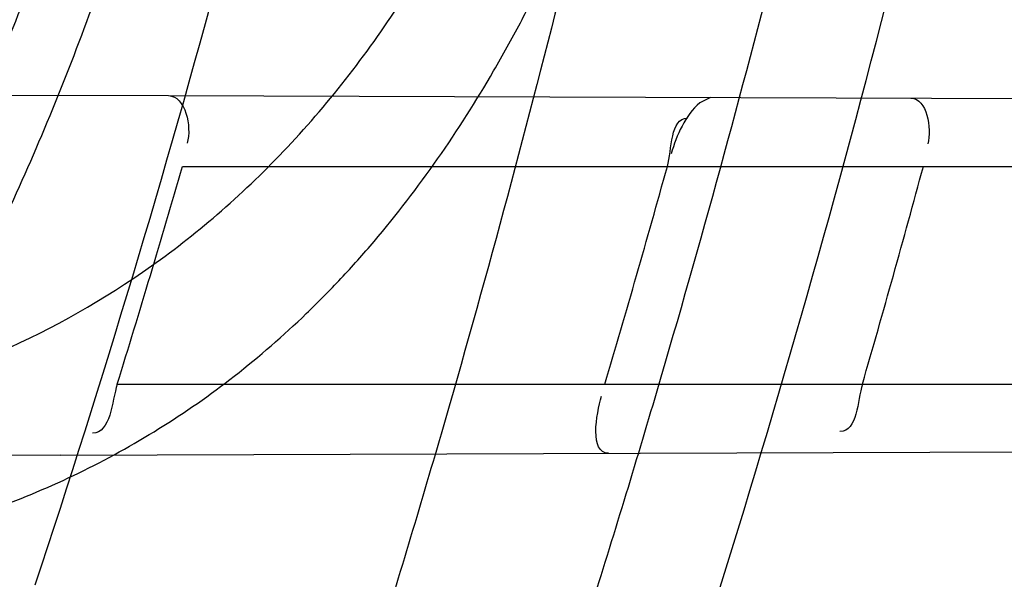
# Model space of a CAD drawing. Header units: millimetres. Extents: x 0 to 297, y 0 to 210.
# Tile 33 of 256: x 147.1292 to 147.1564, y 91.1149 to 91.1303. Entities that reach past the tile are written whole.
import ezdxf

# ---------------------------------------------------------------- set-up
doc = ezdxf.new("R2010")
doc.units = ezdxf.units.MM
doc.header["$LTSCALE"] = 16.335
doc.layers.get('0').update_dxf_attribs({"linetype": 'CONTINUOUS'})
for name, color, linetype in [('01_GLOBAL', 7, 'CONTINUOUS'), ('INTFCLR_1', 7, 'CONTINUOUS'), ('INTFCLR_144815', 7, 'CONTINUOUS')]:
    doc.layers.add(name, color=color, linetype=linetype)

msp = doc.modelspace()

# ---------------------------------------------------------------- linework, layer by layer
at = {"color": 7, "linetype": 'Continuous'}
msp.add_circle((147.7028034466, 92.1254639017), 2.28, dxfattribs=at)
at = {"color": 9, "linetype": 'Continuous'}
msp.add_arc((147.7028034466, 92.1254639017), 2.2507792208, 182.9674534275, 267.0325465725, dxfattribs=at)
at = {"layer": '01_GLOBAL', "color": 7, "linetype": 'Continuous'}
msp.add_circle((147.7028034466, 92.1254639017), 2.31, dxfattribs=at)
at = {"layer": 'INTFCLR_1', "color": 6, "linetype": 'Continuous'}
for p, q in [((147.086617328, 91.1284095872), (147.1333250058, 91.128246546)), ((147.1303435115, 91.1183353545), (147.0829622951, 91.1181699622))]:
    msp.add_line(p, q, dxfattribs=at)
at = {"layer": 'INTFCLR_1', "color": 9, "linetype": 'Continuous'}
for p, q in [((147.1333250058, 91.128246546), (147.1853936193, 91.1280647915)), ((147.1337071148, 91.126296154), (147.1849372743, 91.126296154)), ((147.1319111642, 91.120296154), (147.18340106, 91.120296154)), ((147.1303435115, 91.1183353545), (147.1829495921, 91.1185189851))]:
    msp.add_line(p, q, dxfattribs=at)
at = {"layer": 'INTFCLR_1', "color": 7, "linetype": 'Continuous'}
msp.add_line((147.1482690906, 91.1281943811), (147.1479749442, 91.1280499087), dxfattribs=at)
at = {"layer": 'INTFCLR_1', "color": 6, "linetype": 'Continuous'}
for centre, radius, start, end in [((146.8326356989, 91.21329615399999), 0.3620710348, 270, 90.00000002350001), ((146.8326356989, 91.21329615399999), 0.3440948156, 270, 90.00000002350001), ((146.8321396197, 91.2132940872), 0.3138655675, 342.7645756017, 343.9079015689), ((146.8330331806, 91.2132942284), 0.3258746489, 343.4184416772, 344.5160807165), ((146.8321391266, 91.21329428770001), 0.333546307, 343.8104319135, 344.8808162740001)]:
    msp.add_arc(centre, radius, start, end, dxfattribs=at)
at = {"layer": 'INTFCLR_1', "color": 9, "linetype": 'Continuous'}
for radius, start, end in [(0.330931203, 342.6651652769, 345.7642015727), (0.312931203, 341.6462381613, 344.91416282)]:
    msp.add_arc((146.8326356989, 91.21329615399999), radius, start, end, dxfattribs=at)
for points, knots in [([(147.1545442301, 91.10133481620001), (147.1552565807, 91.1032731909), (147.1566525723, 91.10718726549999), (147.1593123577, 91.1151249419), (147.1636279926, 91.1293727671), (147.1676297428, 91.1460956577), (147.1702721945, 91.16104160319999), (147.1713830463, 91.16867329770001), (147.1719563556, 91.173087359), (147.1732796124, 91.18416899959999), (147.1746545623, 91.20310399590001), (147.1744340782, 91.2254439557), (147.1733950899, 91.23992123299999), (147.1727415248, 91.2466060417), (147.1722603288, 91.25105207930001), (147.1707735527, 91.263051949), (147.1673977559, 91.2822670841), (147.162533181, 91.3010270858), (147.1590536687, 91.3121616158), (147.157745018, 91.3161443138), (147.1557541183, 91.3220110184), (147.1512626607, 91.3342762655), (147.1435063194, 91.3522778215), (147.134673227, 91.3692848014), (147.1285153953, 91.3797527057), (147.1256373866, 91.3844123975), (147.1237254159, 91.38744979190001), (147.1185545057, 91.3954381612), (147.1098896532, 91.4076983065), (147.0978538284, 91.422623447), (147.0876594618, 91.4338109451), (147.0805381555, 91.4409619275), (147.0766007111, 91.4447480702), (147.0711374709, 91.44985418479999), (147.06349057, 91.45654009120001), (147.0552130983, 91.4630271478), (147.0499647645, 91.4667594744), (147.0474074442, 91.468475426), (147.0457289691, 91.46955422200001), (147.0442255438, 91.4704726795), (147.0429042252, 91.47123111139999), (147.041778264, 91.4718195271), (147.0407894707, 91.472284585), (147.0400295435, 91.4725282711), (147.0393696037, 91.4727013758), (147.0390133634, 91.47226709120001), (147.0393275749, 91.47165773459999), (147.0397818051, 91.4708884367), (147.0406181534, 91.46982558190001), (147.0417305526, 91.46851597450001), (147.0430342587, 91.46707463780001), (147.0444632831, 91.46553633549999), (147.0465759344, 91.4632999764), (147.0495827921, 91.4601566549), (147.0551951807, 91.45426742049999), (147.0613248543, 91.44766033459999), (147.0669087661, 91.4413454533), (147.0703603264, 91.43732991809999), (147.0759105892, 91.4307379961), (147.0844077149, 91.420055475), (147.0955472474, 91.4045136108), (147.1036099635, 91.3918258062), (147.1088887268, 91.38279463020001), (147.1124703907, 91.3764426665), (147.1186494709, 91.3648484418), (147.1269016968, 91.3473400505), (147.1325946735, 91.33274270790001), (147.1352425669, 91.3251743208)], [0, 0, 0, 0, 0.0103792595, 0.0208842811, 0.0420721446, 0.0851858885, 0.1071984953, 0.1183380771, 0.123943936, 0.1295693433, 0.1744299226, 0.2192388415, 0.2417237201, 0.2473597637, 0.2529962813, 0.2641993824, 0.3081295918, 0.3509327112, 0.3614952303, 0.3667582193, 0.3720021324, 0.3926323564, 0.4323913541, 0.4704239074, 0.4888657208, 0.4934194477, 0.497950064, 0.5069039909, 0.5412450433, 0.5733438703, 0.6032118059, 0.6172673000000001, 0.6240601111, 0.6306649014, 0.6548506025, 0.6750843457, 0.6834913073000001, 0.6872123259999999, 0.6905622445, 0.6935176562, 0.6960693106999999, 0.6982084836, 0.6999280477, 0.7014829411, 0.7024060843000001, 0.7029587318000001, 0.7038763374, 0.7054334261, 0.7076628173, 0.7105600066, 0.714112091, 0.7174145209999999, 0.7211168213, 0.7295725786, 0.7392778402, 0.7620040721, 0.7748640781, 0.7816422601, 0.7886165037, 0.8181744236, 0.8502177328, 0.884679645, 0.8936796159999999, 0.902792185, 0.9213283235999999, 0.9597006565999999, 1, 1, 1, 1]), ([(147.0432510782, 91.4712961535), (147.0440337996, 91.4712960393), (147.0461901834, 91.47014844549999), (147.048762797, 91.46875074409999), (147.05126835, 91.4671567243), (147.0538664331, 91.46544923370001), (147.0591995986, 91.46172715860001), (147.0676125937, 91.45526864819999), (147.0753919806, 91.448607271), (147.0809499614, 91.4435210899), (147.0849532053, 91.43975234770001), (147.0921910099, 91.4326376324), (147.1025540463, 91.4215075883), (147.114792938, 91.4066570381), (147.1236090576, 91.3944528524), (147.1288703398, 91.3865005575), (147.1308146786, 91.3834785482), (147.1337403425, 91.3788442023), (147.1399980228, 91.3684373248), (147.1489774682, 91.35152612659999), (147.1568675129, 91.333615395), (147.1614367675, 91.3214103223), (147.1634614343, 91.315574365), (147.1647919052, 91.3116136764), (147.1683281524, 91.3005448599), (147.1732735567, 91.28189290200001), (147.1767074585, 91.26277767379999), (147.1782194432, 91.25084162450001), (147.1787086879, 91.2464202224), (147.1793731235, 91.239773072), (147.1804294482, 91.225377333), (147.1806536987, 91.2031593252), (147.1792555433, 91.18432974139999), (147.1779104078, 91.17331158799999), (147.1773275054, 91.1689219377), (147.1761979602, 91.1613317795), (147.1735104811, 91.14646433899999), (147.1694409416, 91.12983253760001), (147.1650544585, 91.1156677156), (147.1623504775, 91.1077743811), (147.1609312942, 91.1038821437), (147.1602071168, 91.101954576)], [0, 0, 0, 0, 0.0056084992, 0.016622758, 0.0214510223, 0.0268121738, 0.0389184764, 0.0680276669, 0.1027789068, 0.1122614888, 0.1220107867, 0.1421735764, 0.1849752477, 0.2309092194, 0.2799812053, 0.2927645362, 0.2992310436, 0.3057293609, 0.3320345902, 0.3862266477, 0.4428037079, 0.4721337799, 0.479586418, 0.4870651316, 0.5020714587, 0.5628449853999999, 0.6251697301, 0.6410581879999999, 0.6490513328, 0.6570434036, 0.6889243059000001, 0.7524504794, 0.8160576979, 0.8240355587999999, 0.8319861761, 0.8477866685, 0.8790166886, 0.9402183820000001, 0.9703167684, 0.9852456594, 1, 1, 1, 1]), ([(147.1352425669, 91.3251743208), (147.1379952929, 91.3173062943), (147.1429940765, 91.3011381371), (147.1477529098, 91.2803563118), (147.1501024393, 91.2664766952), (147.151047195, 91.25992895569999), (147.151638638, 91.2555231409), (147.1530856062, 91.2433864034), (147.1544764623, 91.2233725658), (147.1542807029, 91.20328770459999), (147.1535512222, 91.1910087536), (147.1532177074, 91.18652789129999), (147.1526544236, 91.1798590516), (147.1511010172, 91.1656587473), (147.1474849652, 91.14424882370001), (147.1430641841, 91.1264696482), (147.1400632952, 91.11626601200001), (147.1388460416, 91.1122647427), (147.1366541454, 91.1054011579), (147.1320236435, 91.0921526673), (147.124625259, 91.0740934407), (147.1170139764, 91.0585866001), (147.1121048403, 91.04953546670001), (147.1103239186, 91.0463430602), (147.1076776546, 91.0416856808), (147.101977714, 91.0320864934), (147.0929326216, 91.0182729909), (147.0818447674, 91.0031946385), (147.0738492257, 90.9933581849), (147.0692400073, 90.98795922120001), (147.0675023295, 90.98594413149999), (147.0645699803, 90.98259275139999), (147.059151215, 90.9765593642), (147.053263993, 90.970291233), (147.047929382, 90.96470254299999), (147.0447760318, 90.96141758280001), (147.0421529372, 90.95852111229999), (147.0404461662, 90.9566902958), (147.0382254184, 90.953302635), (147.0420399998, 90.9548103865), (147.0441807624, 90.9561001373), (147.0467768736, 90.9576910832), (147.049052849, 90.9592201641), (147.0517912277, 90.9611186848), (147.0555009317, 90.9638362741), (147.0602492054, 90.9675267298), (147.067344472, 90.9733657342), (147.0736957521, 90.9790617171), (147.0792529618, 90.984391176), (147.0832359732, 90.9883220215), (147.0904141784, 90.995723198), (147.1006451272, 91.0072645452), (147.1126583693, 91.02260972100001), (147.1212603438, 91.03518056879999), (147.1263733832, 91.0433562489), (147.1282611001, 91.0464624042), (147.1311015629, 91.0512283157), (147.1371674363, 91.06192946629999), (147.1458250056, 91.07929936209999), (147.1517810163, 91.09381584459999), (147.1545442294, 91.1013348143)], [0, 0, 0, 0, 0.0419449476, 0.0850695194, 0.1071739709, 0.1127634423, 0.1183584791, 0.1295423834, 0.1742656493, 0.2191961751, 0.2304978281, 0.2361598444, 0.2418057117, 0.2641744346, 0.3080240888, 0.3509528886, 0.3562644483, 0.3615432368, 0.3719979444, 0.3925183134, 0.4321501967, 0.4701192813, 0.4793724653, 0.4839620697, 0.48851378, 0.5063269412, 0.5401307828, 0.5715496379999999, 0.6004673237, 0.6038923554, 0.6072711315, 0.6138564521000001, 0.6263016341, 0.6480618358, 0.6572019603, 0.6650284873, 0.6713159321, 0.6759369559, 0.6799952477, 0.6841765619, 0.6887949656, 0.6950107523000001, 0.6986911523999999, 0.7027318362, 0.7117342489, 0.7218512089, 0.7329803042, 0.7579718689, 0.7647510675, 0.7717251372, 0.7861300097, 0.8166264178, 0.8492835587, 0.8841348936, 0.8932111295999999, 0.8978052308, 0.9024247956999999, 0.92112918, 0.9596906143, 1, 1, 1, 1]), ([(147.0432510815, 90.95529614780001), (147.0431330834, 90.9552961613), (147.0428441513, 90.9553531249), (147.0428590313, 90.9558725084), (147.043168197, 90.95640686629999), (147.0437027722, 90.9572011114), (147.0445175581, 90.95818962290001), (147.046088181, 90.9599701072), (147.0479460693, 90.9619169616), (147.0500136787, 90.9640475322), (147.0523867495, 90.9664713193), (147.0572874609, 90.9714632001), (147.0632966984, 90.9777061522), (147.0688203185, 90.9837027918), (147.0718101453, 90.9870357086), (147.0735816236, 90.98903946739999), (147.0782783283, 90.99440584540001), (147.0864250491, 91.00418350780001), (147.0977271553, 91.0191807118), (147.106950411, 91.0329268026), (147.1127640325, 91.04248277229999), (147.1154623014, 91.0471180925), (147.1172776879, 91.05029448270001), (147.1222795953, 91.05929630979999), (147.1300362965, 91.0747212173), (147.1375818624, 91.0926999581), (147.1423047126, 91.10589161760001), (147.1445398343, 91.11272452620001), (147.1457809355, 91.1167074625), (147.1488392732, 91.126859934), (147.1533458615, 91.1445526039), (147.157034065, 91.1658702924), (147.1586182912, 91.180009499), (147.159192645, 91.1866486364), (147.1595326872, 91.1911091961), (147.1602764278, 91.2033320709), (147.1604760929, 91.2233285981), (147.1590577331, 91.24325260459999), (147.157582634, 91.2553325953), (147.1569796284, 91.2597183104), (147.1560162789, 91.2662369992), (147.1536199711, 91.28005764), (147.1487661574, 91.30074973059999), (147.1436711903, 91.31683624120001), (147.1408661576, 91.3246635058)], [0, 0, 0, 0, 0.0008731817, 0.001718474, 0.0032338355, 0.0055641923, 0.008732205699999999, 0.0127298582, 0.0231213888, 0.0286463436, 0.0346993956, 0.04822263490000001, 0.0804125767, 0.0988155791, 0.1085508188, 0.1135449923, 0.1186070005, 0.1613231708, 0.2076862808, 0.2575123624, 0.2837454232, 0.2904461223, 0.2972015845, 0.3108183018, 0.3666504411, 0.4248609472, 0.4549769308, 0.4703146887, 0.4780576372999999, 0.4858477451, 0.5487776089, 0.6130123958, 0.6457680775, 0.6540347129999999, 0.6623246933, 0.6788711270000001, 0.74464742, 0.8101273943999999, 0.8265053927, 0.8346996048, 0.8428861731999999, 0.8752668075, 0.9384714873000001, 1, 1, 1, 1]), ([(147.1141792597, 91.118695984), (147.1158902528, 91.1186661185), (147.1192371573, 91.1187561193), (147.1233465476, 91.1193962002), (147.1264598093, 91.12028494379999), (147.1294493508, 91.12143799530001), (147.1322709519, 91.1230369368), (147.1348317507, 91.12505799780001), (147.1372847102, 91.1274279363), (147.1391541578, 91.12985804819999), (147.1405502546, 91.13212810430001), (147.1414553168, 91.13374494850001), (147.1424744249, 91.1358588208), (147.1433368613, 91.138064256), (147.1439346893, 91.1398900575), (147.1442006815, 91.1408245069), (147.1443244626, 91.141296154)], [0, 0, 0, 0, 0.1247189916, 0.243509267, 0.3019349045, 0.3603889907, 0.476776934, 0.5364440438, 0.5978148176, 0.7250064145, 0.7583663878, 0.7920476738, 0.860007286, 0.9292141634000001, 0.964461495, 1, 1, 1, 1]), ([(147.1158280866, 91.1151065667), (147.1175996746, 91.1150572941), (147.1210694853, 91.1151357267), (147.1253280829, 91.1158362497), (147.1285446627, 91.1168294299), (147.1316450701, 91.11813251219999), (147.134557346, 91.11994715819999), (147.1368348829, 91.12192957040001), (147.1380905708, 91.12320183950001), (147.1399706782, 91.12530912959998), (147.1416183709, 91.1276931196), (147.1430407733, 91.13025824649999), (147.1439646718, 91.13210196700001), (147.1450070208, 91.1345099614), (147.1458812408, 91.13701731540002), (147.146486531, 91.13909408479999), (147.1467549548, 91.14015736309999), (147.1468795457, 91.14069422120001)], [0, 0, 0, 0, 0.1201992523, 0.2347842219, 0.2913328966, 0.3481748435, 0.4625668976, 0.5219985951, 0.5526655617, 0.5837480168, 0.7134887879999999, 0.7478515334, 0.7826914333, 0.8533109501, 0.9256456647, 0.9626215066, 1, 1, 1, 1]), ([(147.0587545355, 91.1016981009), (147.0598495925, 91.10167898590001), (147.0620340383, 91.1016428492), (147.0663667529, 91.1015803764), (147.0717124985, 91.1015254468), (147.0770083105, 91.1015303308), (147.0806708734, 91.1015932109), (147.0827381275, 91.10165096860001), (147.0857607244, 91.1017604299), (147.0901722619, 91.10201882), (147.0949767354, 91.1025687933), (147.0982220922, 91.1031393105), (147.1000214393, 91.103521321), (147.1026222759, 91.10414080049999), (147.1063813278, 91.10530301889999), (147.110321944, 91.1071202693), (147.1132441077, 91.1088936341), (147.1160296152, 91.1108922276), (147.1185945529, 91.1132321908), (147.1206177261, 91.11552385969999), (147.1217351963, 91.1169263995), (147.1233933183, 91.1191541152), (147.1256755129, 91.1227929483), (147.1278121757, 91.1271434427), (147.1293429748, 91.1308325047), (147.130766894, 91.1346861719), (147.1316803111, 91.137646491), (147.1322242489, 91.1396474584)], [0, 0, 0, 0, 0.0354708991, 0.0707570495, 0.1403376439, 0.2086112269, 0.2422633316, 0.2589708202, 0.2755884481, 0.3402201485, 0.402046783, 0.4320733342, 0.4469044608, 0.4616141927, 0.5186617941, 0.5740139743, 0.6016440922, 0.6292641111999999, 0.6849536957, 0.7135882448, 0.728211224, 0.7430207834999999, 0.803517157, 0.8669694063, 0.8997732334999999, 0.932843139, 1, 1, 1, 1]), ([(147.0587231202, 91.09990007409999), (147.059845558, 91.099867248), (147.0620847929, 91.0998041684), (147.066526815, 91.0996898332), (147.0720083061, 91.0995738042), (147.0774395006, 91.0995236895), (147.0811962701, 91.0995526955), (147.0833167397, 91.0995928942), (147.0864165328, 91.0996780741), (147.0909402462, 91.09990756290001), (147.0958673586, 91.1004418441), (147.0991944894, 91.1010133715), (147.1010384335, 91.1013994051), (147.103703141, 91.1020295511), (147.1075552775, 91.10322071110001), (147.1115872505, 91.1051024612), (147.1145727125, 91.10694535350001), (147.1174202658, 91.1090299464), (147.1200367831, 91.11147432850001), (147.1220947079, 91.11386801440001), (147.1232316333, 91.1153353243), (147.1249208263, 91.117670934), (147.1272411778, 91.1214881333), (147.1294053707, 91.12604646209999), (147.1309536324, 91.12991433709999), (147.1323934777, 91.1339596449), (147.1333139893, 91.1370654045), (147.1338615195, 91.139164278)], [0, 0, 0, 0, 0.035284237, 0.0703889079, 0.1396229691, 0.2075606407, 0.2410452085, 0.2576677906, 0.2742009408, 0.3384835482, 0.3999464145, 0.429786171, 0.4445232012, 0.4591355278, 0.5158247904, 0.5708803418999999, 0.5984057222, 0.6259612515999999, 0.6816714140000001, 0.7103999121, 0.725092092, 0.7399858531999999, 0.8009597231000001, 0.8651019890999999, 0.8983209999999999, 0.9318422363, 1, 1, 1, 1])]:
    msp.add_open_spline(points, degree=3, knots=knots, dxfattribs=at)
at = {"layer": 'INTFCLR_1', "color": 6, "linetype": 'Continuous'}
for points, knots in [([(147.0687421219, 91.471296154), (147.0680098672, 91.471296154), (147.0693330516, 91.4687756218), (147.0704693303, 91.467385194), (147.0723263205, 91.4649452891), (147.0746177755, 91.4621855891), (147.0775470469, 91.4586635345), (147.080971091, 91.4545734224), (147.0846437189, 91.4501248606), (147.0882701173, 91.4456544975), (147.0916458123, 91.4413964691), (147.0947448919, 91.4374001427), (147.0975630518, 91.4336830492), (147.100110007, 91.43025113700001), (147.1024035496, 91.4270965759), (147.1044661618, 91.42420581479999), (147.1063189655, 91.42156217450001), (147.1079764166, 91.4191585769), (147.109457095, 91.41697923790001), (147.1107791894, 91.41500612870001), (147.1119635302, 91.41321632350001), (147.1130167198, 91.4116068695), (147.1139517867, 91.4101630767), (147.1147816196, 91.40886997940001), (147.1157213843, 91.40739324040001), (147.1167390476, 91.40577702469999), (147.1179255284, 91.4038688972), (147.1189332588, 91.4022267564), (147.1198501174, 91.4007161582), (147.1206424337, 91.39939950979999), (147.1215180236, 91.39793052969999), (147.1224842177, 91.39629179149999), (147.1235503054, 91.3944610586), (147.1247223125, 91.39242084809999), (147.1260120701, 91.3901411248), (147.1274302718, 91.3875908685), (147.1289898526, 91.38473071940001), (147.1307073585, 91.3815107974), (147.1325944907, 91.3778829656), (147.1346618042, 91.3737915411), (147.1369222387, 91.3691683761), (147.1393944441, 91.3639182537), (147.1420944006, 91.3579264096), (147.1450364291, 91.35104633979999), (147.1482313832, 91.34310189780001), (147.1516877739, 91.333841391), (147.1553587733, 91.32305212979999), (147.1590017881, 91.3110314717), (147.1623609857, 91.29828596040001), (147.1652568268, 91.2853933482), (147.1676651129, 91.27246551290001), (147.1695853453, 91.2595536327), (147.1710275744, 91.24665569), (147.1719965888, 91.2338021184), (147.1725011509, 91.220980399), (147.1725469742, 91.2082107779), (147.1721391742, 91.1954815), (147.171280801, 91.1827942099), (147.1699742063, 91.1701590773), (147.1682169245, 91.1575506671), (147.1660086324, 91.14498581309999), (147.1633383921, 91.13243724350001), (147.1602041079, 91.1199208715), (147.1566465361, 91.10761035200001), (147.1528751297, 91.0961038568), (147.1491593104, 91.0858888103), (147.1457087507, 91.0771645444), (147.1425365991, 91.06966793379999), (147.1396288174, 91.06317715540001), (147.136972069, 91.0575230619), (147.1345472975, 91.05256702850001), (147.1323371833, 91.04820589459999), (147.130325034, 91.04435576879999), (147.1284994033, 91.0409536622), (147.1268466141, 91.0379445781), (147.1253496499, 91.03527438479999), (147.1239936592, 91.03289842), (147.1227647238, 91.03077892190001), (147.1216541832, 91.02889081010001), (147.1206539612, 91.02721139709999), (147.1197533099, 91.02571551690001), (147.1189386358, 91.0243754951), (147.1179864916, 91.0228229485), (147.1170567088, 91.02132445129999), (147.1160957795, 91.01979310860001), (147.1152647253, 91.01847969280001), (147.1143298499, 91.0170161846), (147.1132770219, 91.0153850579), (147.1120898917, 91.0135672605), (147.1107550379, 91.0115487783), (147.109257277, 91.00931589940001), (147.107577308, 91.00685036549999), (147.1056960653, 91.0041348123), (147.1035922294, 91.00115366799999), (147.1012492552, 90.99789872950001), (147.0986446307, 90.99435615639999), (147.095755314, 90.99051364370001), (147.0925736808, 90.9863814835), (147.0890986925, 90.98197223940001), (147.0853575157, 90.9773388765), (147.0815402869, 90.9727029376), (147.0779667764, 90.9684297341), (147.0748968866, 90.9647430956), (147.0724998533, 90.96186262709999), (147.070552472, 90.95931757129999), (147.0693788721, 90.95788398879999), (147.0679949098, 90.955296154), (147.0687421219, 90.955296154)], [0, 0, 0, 0, 0.003860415, 0.007501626, 0.0124785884, 0.0188917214, 0.0268498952, 0.0364677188, 0.0470694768, 0.0572444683, 0.0668187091, 0.0757144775, 0.083905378, 0.09140992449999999, 0.0982451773, 0.1044667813, 0.1101313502, 0.1152642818, 0.1198589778, 0.1240215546, 0.1277856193, 0.1311734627, 0.1341617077, 0.1368541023, 0.1392736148, 0.1433897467, 0.1469230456, 0.1511192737, 0.1535471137, 0.1562389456, 0.1592204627, 0.1625628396, 0.1662680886, 0.1703891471, 0.174967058, 0.1800766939, 0.1857729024, 0.1921414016, 0.1993155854, 0.2073311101, 0.2163077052, 0.2264451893, 0.2379233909, 0.250953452, 0.2658909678, 0.283062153, 0.3030578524, 0.3259639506, 0.3492662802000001, 0.3725305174, 0.3956109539, 0.4185782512, 0.4413347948, 0.4640172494, 0.4865192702, 0.508968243, 0.531324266, 0.5536477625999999, 0.5759939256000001, 0.5982772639, 0.620747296, 0.6432362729, 0.6658996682, 0.68875599, 0.7107777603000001, 0.7297237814, 0.7460531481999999, 0.7602331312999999, 0.7726347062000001, 0.7835467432, 0.793166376, 0.8017211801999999, 0.8093215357, 0.8160683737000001, 0.8220758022, 0.8274205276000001, 0.8322066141, 0.8364980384, 0.8403367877, 0.8437547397, 0.8468031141, 0.8495420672, 0.8520223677, 0.8564046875, 0.8588391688, 0.8615533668, 0.8645986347, 0.8679945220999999, 0.8717882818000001, 0.8760445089, 0.8807522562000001, 0.8859628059, 0.8917731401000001, 0.898168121, 0.9051985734, 0.9129160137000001, 0.9213486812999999, 0.9305434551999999, 0.9404096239, 0.9509435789, 0.961943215, 0.9720502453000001, 0.980371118, 0.9870628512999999, 0.992271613, 0.9960607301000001, 1, 1, 1, 1]), ([(147.0687421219, 90.955296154), (147.0695765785, 90.955296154), (147.0710237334, 90.9562713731), (147.0732486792, 90.95761082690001), (147.0757995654, 90.95946440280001), (147.0789536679, 90.961879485), (147.0827092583, 90.9649629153), (147.0868482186, 90.9685570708), (147.0910477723, 90.97239951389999), (147.0950116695, 90.97619761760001), (147.0986438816, 90.97981660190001), (147.1019501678, 90.98323197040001), (147.1049461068, 90.98642655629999), (147.107653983, 90.9893965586), (147.1100921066, 90.9921410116), (147.1122806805, 90.9946618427), (147.1142479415, 90.99697597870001), (147.1160099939, 90.9990883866), (147.1175861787, 91.0010099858), (147.1189934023, 91.00275234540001), (147.1202530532, 91.0043338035), (147.1213970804, 91.00578808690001), (147.1225240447, 91.0072369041), (147.123724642, 91.00879917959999), (147.1249992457, 91.0104804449), (147.1262604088, 91.01216766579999), (147.1274992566, 91.0138470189), (147.1287882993, 91.0156184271), (147.1302152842, 91.0176089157), (147.131810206, 91.0198711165), (147.1335924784, 91.0224483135), (147.1355808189, 91.0253874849), (147.1377917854, 91.0287373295), (147.140242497, 91.0325578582), (147.1429592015, 91.03693302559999), (147.1459674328, 91.041959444), (147.1492907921, 91.0477551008), (147.1529541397, 91.0544760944), (147.1569786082, 91.0623053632), (147.1613909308, 91.07151686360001), (147.1661049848, 91.08224170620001), (147.1708180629, 91.0941429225), (147.1752249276, 91.1066907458), (147.1791389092, 91.1194098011), (147.1825261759, 91.1321758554), (147.1853979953, 91.1449752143), (147.1877529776, 91.157740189), (147.1896101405, 91.1705054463), (147.1909735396, 91.18321659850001), (147.1918561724, 91.1958938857), (147.1922659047, 91.2085247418), (147.1922092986, 91.2211113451), (147.1916906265, 91.233661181), (147.1907127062, 91.2461662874), (147.1892753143, 91.2586320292), (147.187377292, 91.2710565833), (147.1850186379, 91.28342093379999), (147.1821898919, 91.295752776), (147.1788863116, 91.3080366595), (147.1750915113, 91.32028680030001), (147.1708160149, 91.3324409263), (147.1662306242, 91.344040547), (147.1616300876, 91.3545469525), (147.1573218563, 91.36358934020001), (147.1533932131, 91.3712807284), (147.1498208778, 91.3778828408), (147.1465812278, 91.3835790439), (147.1436479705, 91.3885229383), (147.140997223, 91.39283156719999), (147.1386015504, 91.3966034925), (147.1364409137, 91.39991041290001), (147.1344943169, 91.402817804), (147.1327470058, 91.4053719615), (147.1311776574, 91.40762214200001), (147.1297748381, 91.4096001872), (147.1285161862, 91.41134904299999), (147.1273854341, 91.41289969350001), (147.1263043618, 91.41436455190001), (147.1251805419, 91.41587001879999), (147.1239422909, 91.41750783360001), (147.1226668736, 91.41917138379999), (147.1213873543, 91.4208174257), (147.120091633, 91.4224630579), (147.1186694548, 91.42424419), (147.1170808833, 91.426202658), (147.1153015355, 91.42835870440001), (147.1133143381, 91.4307214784), (147.1110956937, 91.4333033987), (147.1086258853, 91.4361110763), (147.1058792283, 91.4391528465), (147.1028357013, 91.44242739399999), (147.099478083, 91.4459266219), (147.0957850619, 91.44963712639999), (147.0917574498, 91.45352630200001), (147.0874623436, 91.4574873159), (147.0831967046, 91.46121773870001), (147.0792915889, 91.46444551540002), (147.0760051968, 91.4669754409), (147.073359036, 91.4689088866), (147.0710713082, 91.4702912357), (147.0695920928, 91.471296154), (147.0687421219, 91.471296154)], [0, 0, 0, 0, 0.0042187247, 0.0081401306, 0.0133978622, 0.0200459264, 0.0282638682, 0.0379443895, 0.0477615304, 0.05703690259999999, 0.0656973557, 0.0736821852, 0.0810680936, 0.0878383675, 0.0940009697, 0.0996271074, 0.1047154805, 0.1093563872, 0.1135342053, 0.1172803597, 0.1206792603, 0.1237557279, 0.1266349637, 0.1299589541, 0.1337168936, 0.1373013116, 0.1406085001, 0.1442672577, 0.148377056, 0.1529904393, 0.1582606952, 0.164218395, 0.1709303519, 0.1785521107, 0.1871652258, 0.1969659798, 0.2081658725, 0.2209392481, 0.2356613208, 0.2526660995, 0.2725685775, 0.2948769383, 0.3173640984, 0.3397873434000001, 0.3621386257, 0.3841211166, 0.4060891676, 0.4277469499, 0.4493218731, 0.470705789, 0.4919793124, 0.5131981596, 0.5343255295, 0.5554668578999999, 0.5765984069, 0.5977513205, 0.6189954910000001, 0.6402209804, 0.6617015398, 0.6832900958, 0.7050415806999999, 0.7268239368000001, 0.7463339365, 0.7630160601, 0.7774553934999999, 0.7899931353, 0.8009638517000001, 0.8105830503, 0.8190545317, 0.8265380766, 0.8331730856, 0.8390248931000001, 0.8442268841, 0.8488182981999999, 0.8528943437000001, 0.8564866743, 0.8597116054, 0.8625968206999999, 0.8656908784, 0.8692094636, 0.8729771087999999, 0.8762884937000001, 0.879749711, 0.8835661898, 0.8878115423, 0.8924986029, 0.8976989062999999, 0.9034198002, 0.9097088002, 0.9166034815, 0.9241390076, 0.9323094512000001, 0.9411199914, 0.9506041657, 0.9606137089, 0.9706541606, 0.9792553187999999, 0.9862062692, 0.9916647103, 0.9957028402, 1, 1, 1, 1])]:
    msp.add_open_spline(points, degree=3, knots=knots, dxfattribs=at)
for points in [[(147.1333250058, 91.128246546), (147.1337932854, 91.12824491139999), (147.1339696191, 91.12738935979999), (147.1338398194, 91.126939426)], [(147.1537951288, 91.1281750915), (147.1542419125, 91.1281735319), (147.1543763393, 91.12734917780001), (147.1542598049, 91.1269178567)], [(147.1319111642, 91.120296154), (147.13176154, 91.1198138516), (147.1317321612, 91.1189461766), (147.1312271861, 91.1189444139)], [(147.1524584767, 91.120296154), (147.1523241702, 91.1198335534), (147.1523210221, 91.11899208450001), (147.1518393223, 91.1189904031)], [(147.1454602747, 91.11838812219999), (147.1449302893, 91.1183862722), (147.1451167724, 91.1194584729), (147.1452680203, 91.1199664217)]]:
    msp.add_open_spline(points, degree=3, dxfattribs=at)
at = {"layer": 'INTFCLR_1', "color": 7, "linetype": 'Continuous'}
for points in [[(147.1479749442, 91.1280499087), (147.1475711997, 91.12769581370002), (147.1473329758, 91.1271611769), (147.1471880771, 91.1266440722)], [(147.1470803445, 91.1262961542), (147.1472087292, 91.126759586), (147.1471578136, 91.1276297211), (147.1476386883, 91.1276263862)]]:
    msp.add_open_spline(points, degree=3, dxfattribs=at)
at = {"layer": 'INTFCLR_144815', "color": 6, "linetype": 'Continuous'}
for radius in [0.3828680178, 0.364857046]:
    msp.add_circle((146.8326356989, 91.21329615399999), radius, dxfattribs=at)
for radius, start, end in [(0.5278075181, 313.9937911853, 154.5150993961), (0.5098075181, 312.9543589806, 154.5144414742), (0.49294334, 282.2440355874, 71.2863570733), (0.3889523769, 308.490992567, 51.50900743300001), (0.4069633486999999, 316.9838592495, 43.0161407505), (0.3840109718, 313.9992414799, 46.00075850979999)]:
    msp.add_arc((146.8326356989, 91.21329615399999), radius, start, end, dxfattribs=at)
at = {"layer": 'INTFCLR_144815', "color": 9, "linetype": 'Continuous'}
for centre, radius, start, end in [((146.8326356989, 91.21329615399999), 0.4896672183, 292.4997540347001, 54.0964566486), ((146.8326378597, 91.2132971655), 0.4417306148, 292.4997540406, 54.09645665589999), ((146.8326511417, 91.21329984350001), 0.434262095, 311.2505121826, 48.7494878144), ((146.8326356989, 91.21329615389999), 0.3958087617, 314.0862202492, 45.9137797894), ((146.8326356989, 91.21329615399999), 0.3863437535, 313.8592910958, 46.1407088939), ((146.8326356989, 91.21329615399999), 0.3838160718, 314.0319604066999, 45.9680396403)]:
    msp.add_arc(centre, radius, start, end, dxfattribs=at)
at = {"layer": 'INTFCLR_144815', "color": 6, "linetype": 'Continuous'}
for points, knots in [([(147.1000017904, 90.9462962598), (147.099727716, 90.9463012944), (147.0997250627, 90.947357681), (147.1002170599, 90.94794967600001), (147.1006721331, 90.9487732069), (147.1011651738, 90.9495101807), (147.1017516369, 90.9503700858), (147.1024417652, 90.9513349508), (147.1032341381, 90.9524154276), (147.1041312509, 90.9536132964), (147.1051340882, 90.95493337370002), (147.1062444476, 90.95638049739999), (147.1074648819, 90.9579613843), (147.1087976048, 90.9596826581), (147.1102428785, 90.9615490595), (147.1117982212, 90.9635623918), (147.1134596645, 90.96572310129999), (147.1152251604, 90.9680346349), (147.1170968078, 90.9705064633), (147.11907733, 90.97314974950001), (147.1211639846, 90.9759692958), (147.1233499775, 90.9789650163), (147.1256270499, 90.9821351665), (147.1279885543, 90.9854805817), (147.1304260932, 90.98899990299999), (147.1329303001, 90.9926904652), (147.1354909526, 90.99654825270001), (147.1380971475, 91.00056793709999), (147.1407375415, 91.00474302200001), (147.1434005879, 91.00906600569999), (147.1460747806, 91.01352858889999), (147.1487488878, 91.01812191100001), (147.1514121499, 91.02283677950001), (147.1540544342, 91.0276638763), (147.1566663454, 91.03259393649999), (147.1592392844, 91.03761787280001), (147.1617654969, 91.04272691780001), (147.1642380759, 91.04791270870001), (147.1666509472, 91.0531673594), (147.168998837, 91.0584835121), (147.1712772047, 91.06385432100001), (147.1734821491, 91.0692733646), (147.1756107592, 91.0747356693), (147.1776563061, 91.0802251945), (147.179616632, 91.08573554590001), (147.1814926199, 91.0912680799), (147.1832864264, 91.0968296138), (147.1849983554, 91.10242207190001), (147.1866261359, 91.1080385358), (147.1881687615, 91.1136757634), (147.1896244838, 91.11932663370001), (147.1909923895, 91.12498576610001), (147.1922727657, 91.1306521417), (147.1934660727, 91.13632560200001), (147.1945727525, 91.142006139), (147.1955930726, 91.1476931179), (147.1965271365, 91.1533849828), (147.1973750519, 91.1590798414), (147.1981370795, 91.16477654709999), (147.1988135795, 91.17047477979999), (147.1994048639, 91.1761741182), (147.1999112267, 91.1818742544), (147.2003329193, 91.18757477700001), (147.2006701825, 91.19327563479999), (147.2009232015, 91.19897661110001), (147.2010921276, 91.2046777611), (147.2011770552, 91.2103789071), (147.2011780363, 91.2160801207), (147.2010950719, 91.2217812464), (147.2009281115, 91.227482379), (147.2006770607, 91.2331833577), (147.2003417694, 91.23888422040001), (147.1999220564, 91.2445847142), (147.1994176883, 91.2502847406), (147.198828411, 91.25598396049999), (147.1981539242, 91.2616821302), (147.1973939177, 91.26737879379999), (147.1965480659, 91.27307340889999), (147.1956160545, 91.27876523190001), (147.1945975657, 91.2844534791), (147.1934922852, 91.29013729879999), (147.1923000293, 91.2958151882), (147.1910207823, 91.3014850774), (147.1896545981, 91.3071449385), (147.1882014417, 91.31279333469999), (147.1866611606, 91.318429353), (147.1850338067, 91.3240513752), (147.1833198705, 91.329656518), (147.1815202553, 91.3352410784), (147.1796361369, 91.34080113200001), (147.1776688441, 91.34633289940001), (147.1756200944, 91.35183213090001), (147.1734920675, 91.3572940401), (147.1712874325, 91.36271337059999), (147.1690094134, 91.3680843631), (147.1666618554, 91.3734007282), (147.1642492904, 91.378655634), (147.1617769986, 91.38384170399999), (147.1592510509, 91.38895105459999), (147.1566783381, 91.39397535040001), (147.1540666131, 91.39890581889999), (147.1514244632, 91.4037333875), (147.1487612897, 91.4084487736), (147.1460872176, 91.41304266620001), (147.1434130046, 91.4175058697), (147.1407498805, 91.4218295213), (147.1381093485, 91.42600532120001), (147.1355029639, 91.4300257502), (147.1329420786, 91.4338842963), (147.1304375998, 91.43757562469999), (147.1279997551, 91.4410957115), (147.125637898, 91.4444419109), (147.1233603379, 91.44761298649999), (147.1211742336, 91.4506090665), (147.1190855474, 91.4534315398), (147.1170990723, 91.4560828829), (147.1152184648, 91.4585665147), (147.1134463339, 91.4608866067), (147.1117843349, 91.46304792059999), (147.1102333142, 91.4650556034), (147.1087934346, 91.4669150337), (147.1074642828, 91.4686317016), (147.1062450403, 91.4702110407), (147.1051345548, 91.4716583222), (147.1041315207, 91.47297865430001), (147.1032343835, 91.4741765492), (147.1024419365, 91.47525711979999), (147.1017517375, 91.4762220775), (147.1011652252, 91.47708205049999), (147.1006721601, 91.4778190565), (147.1002170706, 91.47864261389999), (147.0997250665, 91.4792346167), (147.0997277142, 91.48029101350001), (147.1000017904, 91.4802960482)], [0, 0, 0, 0, 0.0014101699, 0.0032891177, 0.0045779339, 0.0061083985, 0.0078869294, 0.009919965, 0.0122145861, 0.0147783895, 0.0176190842, 0.0207426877, 0.0241618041, 0.0278931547, 0.0319414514, 0.0363053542, 0.040981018, 0.0459630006, 0.0512683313, 0.0569309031, 0.0629543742, 0.0693130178, 0.0760084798, 0.08303351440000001, 0.0903785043, 0.09803123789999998, 0.105976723, 0.1141977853, 0.122675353, 0.1313888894, 0.140317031, 0.1494380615, 0.1587304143, 0.1681731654, 0.1777462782, 0.187430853, 0.1972092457, 0.2070653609, 0.2169845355, 0.2269535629, 0.2369608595, 0.2469959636, 0.2570491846, 0.2671179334, 0.2771316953, 0.2871355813, 0.2971697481, 0.3071923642, 0.3172217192, 0.3272506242, 0.3372572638, 0.3472396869, 0.357200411, 0.3671408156, 0.3770633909, 0.3869713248, 0.3968625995, 0.4067348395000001, 0.4165894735, 0.4264283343, 0.4362532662, 0.4460650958, 0.4558661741, 0.4656577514, 0.4754424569, 0.4852217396, 0.4949982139, 0.504773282, 0.5145496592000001, 0.5243287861, 0.5341133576, 0.5439047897, 0.5537055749, 0.5635169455, 0.5733411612, 0.5831795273, 0.5930338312, 0.6029053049, 0.6127948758, 0.6227033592, 0.6326318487, 0.6425809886, 0.652548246, 0.6625317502, 0.6725323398, 0.682550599, 0.6925874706, 0.7026400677, 0.7127021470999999, 0.7227700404, 0.7328393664, 0.7429043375, 0.7529583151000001, 0.7629934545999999, 0.7730007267, 0.7829699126, 0.7928892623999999, 0.8027455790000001, 0.8125242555, 0.8222091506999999, 0.8317827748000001, 0.8412261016, 0.8505191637, 0.8596410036, 0.8685700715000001, 0.8772846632, 0.8857633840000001, 0.8939857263, 0.9019325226, 0.9095865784, 0.9169329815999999, 0.9239594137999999, 0.9306564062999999, 0.9370174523, 0.9430388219, 0.9487194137, 0.9540603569, 0.95906494, 0.9637380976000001, 0.9680861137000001, 0.9721162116, 0.9758363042, 0.9792548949, 0.9823802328, 0.9852207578, 0.987784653, 0.9900795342, 0.9921128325, 0.9938914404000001, 0.9954219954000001, 0.9967108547, 0.9985898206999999, 1, 1, 1, 1]), ([(147.108707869, 91.471296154), (147.1084310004, 91.471296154), (147.1084189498, 91.4702306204), (147.1088854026, 91.469620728), (147.1093179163, 91.46878001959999), (147.1097871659, 91.4680264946), (147.1103458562, 91.46714788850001), (147.1110035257, 91.4661621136), (147.1117585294, 91.4650589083), (147.1126129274, 91.4638367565), (147.1135675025, 91.46249093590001), (147.1146233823, 91.46101728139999), (147.1157813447, 91.45941120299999), (147.1170420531, 91.4576679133), (147.1184057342, 91.4557826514), (147.1198723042, 91.4537505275), (147.1214410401, 91.4515669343), (147.1231107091, 91.44922735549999), (147.1248792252, 91.44672784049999), (147.1267437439, 91.4440648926), (147.128700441, 91.44123582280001), (147.130744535, 91.4382387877), (147.1328701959, 91.4350730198), (147.135070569, 91.4317389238), (147.1373378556, 91.42823811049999), (147.1396633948, 91.42457345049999), (147.1420378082, 91.42074904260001), (147.1444511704, 91.4167701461), (147.1468932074, 91.4126430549), (147.1493534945, 91.4083749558), (147.1518216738, 91.4039737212), (147.1542876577, 91.3994476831), (147.1567417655, 91.3948054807), (147.1591748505, 91.3900558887), (147.161578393, 91.3852076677), (147.1639445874, 91.3802693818), (147.1662663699, 91.37524929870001), (147.1685374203, 91.37015531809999), (147.1707521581, 91.3649948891), (147.1729057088, 91.35977497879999), (147.1749938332, 91.35450212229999), (147.1770129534, 91.3491822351), (147.1789599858, 91.3438209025), (147.1808324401, 91.33842298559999), (147.1826281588, 91.332993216), (147.184345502, 91.32753553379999), (147.1859830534, 91.3220538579), (147.1875398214, 91.3165513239), (147.1890149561, 91.31103112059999), (147.1904079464, 91.3054956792), (147.1917183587, 91.299947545), (147.1929460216, 91.2943885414), (147.194090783, 91.288820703), (147.1951526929, 91.2832453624), (147.1961317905, 91.2776640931), (147.1970282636, 91.27207777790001), (147.1978422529, 91.2664876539), (147.198574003, 91.26089430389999), (147.1992237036, 91.2552986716), (147.1997916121, 91.2497010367), (147.2002779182, 91.2441021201), (147.2006828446, 91.23850202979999), (147.201006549, 91.2329013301), (147.2012491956, 91.2272999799), (147.2014108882, 91.22169842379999), (147.2014917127, 91.21609654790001), (147.2014917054, 91.2104947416), (147.2014108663, 91.2048928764), (147.2012491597, 91.1992913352), (147.2010065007, 91.1936900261), (147.2006827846, 91.188089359), (147.20027785, 91.1824893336), (147.1997915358, 91.17689046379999), (147.1992236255, 91.17129292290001), (147.1985739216, 91.1656973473), (147.1978421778, 91.1601041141), (147.197028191, 91.154514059), (147.1961317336, 91.14892787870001), (147.1951526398, 91.1433466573), (147.1940907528, 91.13777145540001), (147.1929459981, 91.1322036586), (147.1917183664, 91.1266447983), (147.1904079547, 91.12109666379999), (147.1890149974, 91.1155613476), (147.1875398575, 91.1100411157), (147.1859831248, 91.10453869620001), (147.1843455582, 91.0990569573), (147.1826282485, 91.09359937), (147.1808325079, 91.0881695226), (147.178960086, 91.0827716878), (147.1770130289, 91.07741027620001), (147.1749939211, 91.07209041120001), (147.1729057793, 91.066817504), (147.1707522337, 91.06159759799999), (147.1685374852, 91.0564371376), (147.1662664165, 91.05134311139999), (147.1639446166, 91.04632298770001), (147.1615784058, 91.0413846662), (147.1591748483, 91.0365364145), (147.1567417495, 91.03178679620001), (147.1542876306, 91.02714457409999), (147.1518216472, 91.0226185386), (147.1493534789, 91.018217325), (147.1468932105, 91.01394925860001), (147.1444511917, 91.0098221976), (147.1420378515, 91.0058433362), (147.1396634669, 91.0020189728), (147.1373379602, 90.9983543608), (147.1350707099, 90.9948536), (147.1328703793, 90.991519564), (147.1307447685, 90.98835386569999), (147.1287007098, 90.9853568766), (147.12674404, 90.982527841), (147.1248795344, 90.9798649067), (147.1231110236, 90.977365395), (147.1214413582, 90.9750258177), (147.1198726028, 90.972842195), (147.1184060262, 90.9708100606), (147.117042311, 90.968924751), (147.1157815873, 90.9671814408), (147.114623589, 90.96557531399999), (147.11356769, 90.964101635), (147.1126130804, 90.9627557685), (147.11175866, 90.9615335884), (147.1110036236, 90.9604303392), (147.1103459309, 90.959444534), (147.1097872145, 90.9585658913), (147.1093179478, 90.95781234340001), (147.1088854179, 90.9569716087), (147.1084189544, 90.95636170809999), (147.1084309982, 90.955296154), (147.108707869, 90.955296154)], [0, 0, 0, 0, 0.0014861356, 0.0034579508, 0.0048068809, 0.0064063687, 0.0082626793, 0.0103820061, 0.0127711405, 0.0154368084, 0.0183865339, 0.0216275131, 0.0251677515, 0.0290144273, 0.0331753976, 0.0376570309, 0.0424661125, 0.0476073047, 0.0530850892, 0.0589012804, 0.0650564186, 0.0715486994, 0.07837362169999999, 0.08552418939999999, 0.0929907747, 0.1007612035, 0.1088208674, 0.1171531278, 0.1257396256, 0.1345607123, 0.143595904, 0.152824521, 0.1622261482, 0.171780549, 0.1814683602, 0.1912713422, 0.2011724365, 0.211155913, 0.2212074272, 0.2313141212, 0.2414644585, 0.2516478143, 0.2618559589, 0.2720801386, 0.2823146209, 0.2925525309, 0.302790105, 0.3130221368, 0.3232464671, 0.333459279, 0.3436597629, 0.3538452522, 0.3640159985, 0.3741700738, 0.3843086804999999, 0.3944307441, 0.4045380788, 0.4146299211, 0.4247087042, 0.434774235, 0.4448292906, 0.4548738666, 0.4649110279, 0.4749410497, 0.4849671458, 0.4949897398, 0.505012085, 0.515034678, 0.5250607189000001, 0.5350907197, 0.5451277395, 0.5551723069, 0.5652271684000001, 0.5752926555, 0.5853711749, 0.5954630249, 0.6055699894, 0.6156920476, 0.6258303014, 0.6359844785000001, 0.6461547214, 0.6563403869, 0.666540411, 0.676753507, 0.6869773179, 0.6972097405, 0.7074468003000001, 0.7176851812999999, 0.7279191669, 0.7381438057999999, 0.7483515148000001, 0.7585352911, 0.7686855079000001, 0.7787921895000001, 0.7888438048, 0.7988273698, 0.8087285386, 0.8185315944, 0.8282194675, 0.8377739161, 0.8471755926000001, 0.8564042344, 0.8654393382, 0.8742603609, 0.8828468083, 0.8911789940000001, 0.8992385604, 0.907008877, 0.9144753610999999, 0.9216258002, 0.9284505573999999, 0.9349426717, 0.941097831, 0.9469139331, 0.9523916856, 0.9575329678, 0.9623419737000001, 0.9668237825, 0.9709847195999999, 0.9748315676, 0.978371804, 0.9816129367, 0.9845626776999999, 0.9872284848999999, 0.9896176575, 0.9917371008, 0.9935934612, 0.9951930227, 0.9965419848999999, 0.9985138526, 1, 1, 1, 1]), ([(147.1774737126, 91.2132961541), (147.1774737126, 91.2097539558), (147.1773695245, 91.2026656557), (147.1769005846, 91.1920349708), (147.1761179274, 91.18140404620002), (147.1750192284, 91.17077369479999), (147.1736022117, 91.16014563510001), (147.1718643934, 91.1495230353), (147.1698022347, 91.13891070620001), (147.1674128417, 91.12831563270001), (147.1646953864, 91.1177473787), (147.161647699, 91.1072202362), (147.1582727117, 91.0967509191), (147.1545735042, 91.0863612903), (147.1505601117, 91.07607903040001), (147.1462460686, 91.0659371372), (147.1416542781, 91.0559767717), (147.1368163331, 91.0462460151), (147.1317748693, 91.0368019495), (147.1265856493, 91.02770706), (147.1213166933, 91.0190281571), (147.1160474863, 91.0108332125), (147.1108644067, 91.0031847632), (147.1058552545, 90.9961342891), (147.1011012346, 90.98971644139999), (147.0966707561, 90.9839448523), (147.0926151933, 90.9788149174), (147.0889666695, 90.97430523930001), (147.0857447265, 90.97038227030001), (147.0829483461, 90.96700405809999), (147.0805785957, 90.96413825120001), (147.0786107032, 90.96171254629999), (147.0770645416, 90.9597884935), (147.075840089, 90.95807503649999), (147.0750404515, 90.9570764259), (147.0742890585, 90.955296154), (147.0748011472, 90.955296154)], [0, 0, 0, 0, 0.0374136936, 0.0748639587, 0.1123780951, 0.1499879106, 0.1877264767, 0.2256114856, 0.2636616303, 0.3018965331, 0.3403130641, 0.3789003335, 0.4176356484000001, 0.4564792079, 0.4953691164, 0.5342020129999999, 0.5728718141, 0.611197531, 0.6489667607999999, 0.6859303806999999, 0.721782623, 0.7561939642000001, 0.788825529, 0.8193610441, 0.8475376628, 0.8731799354, 0.8962089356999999, 0.9166076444, 0.9344457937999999, 0.9498358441, 0.9629038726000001, 0.9737937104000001, 0.9826269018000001, 0.9895233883, 0.9945911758, 1, 1, 1, 1]), ([(147.091447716, 90.9462962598), (147.0911815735, 90.9463010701), (147.0911667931, 90.9473279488), (147.0916656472, 90.94789912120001), (147.0921197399, 90.94869724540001), (147.0926141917, 90.9494115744), (147.0932019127, 90.95024562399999), (147.0938940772, 90.95118182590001), (147.0946890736, 90.95223067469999), (147.0955894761, 90.9533938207), (147.0965963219, 90.95467603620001), (147.0977110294, 90.9560815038), (147.0989347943, 90.95761503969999), (147.1002689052, 90.95928191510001), (147.1017144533, 90.961087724), (147.1032723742, 90.9630384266), (147.1049431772, 90.965140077), (147.1067270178, 90.96739895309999), (147.1086232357, 90.9698210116), (147.1106300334, 90.9724114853), (147.1127439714, 90.9751741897), (147.114959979, 90.9781114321), (147.1172716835, 90.981224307), (147.1196716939, 90.9845129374), (147.1221516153, 90.9879763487), (147.1247019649, 90.9916121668), (147.1273122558, 90.9954165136), (147.1299712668, 90.99938415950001), (147.1326672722, 91.0035086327), (147.1353883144, 91.00778241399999), (147.1381224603, 91.0121971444), (147.1408580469, 91.01674386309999), (147.1435838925, 91.0214132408), (147.1462894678, 91.0261958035), (147.1489650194, 91.0310821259), (147.1516016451, 91.0360629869), (147.1541913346, 91.0411295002), (147.1567269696, 91.0462732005), (147.1592023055, 91.0514861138), (147.1616119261, 91.0567607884), (147.1639511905, 91.0620903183), (147.1662161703, 91.06746834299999), (147.1684036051, 91.07288909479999), (147.1705107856, 91.0783472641), (147.1725355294, 91.0838380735), (147.1744761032, 91.0893572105), (147.1763311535, 91.0949007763), (147.1780996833, 91.1004653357), (147.1797809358, 91.1060476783), (147.1813744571, 91.1116451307), (147.182879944, 91.11725515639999), (147.1842973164, 91.1228757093), (147.1856265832, 91.1285048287), (147.186867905, 91.13414097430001), (147.1880214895, 91.1397826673), (147.1890876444, 91.1454288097), (147.1900666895, 91.1510783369), (147.190958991, 91.15673046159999), (147.1917649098, 91.16238443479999), (147.1924848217, 91.1680397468), (147.1931190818, 91.17369594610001), (147.193668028, 91.1793527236), (147.1941319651, 91.18500982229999), (147.1945111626, 91.1906670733), (147.1948058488, 91.1963243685), (147.195016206, 91.2019816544), (147.1951423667, 91.20763890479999), (147.1951703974, 91.2114105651), (147.1951703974, 91.21329615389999)], [0, 0, 0, 0, 0.0027272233, 0.00637693, 0.0088871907, 0.0118720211, 0.0153444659, 0.0193180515, 0.02380733, 0.0288260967, 0.0343890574, 0.0405101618, 0.0472051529, 0.05449051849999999, 0.0623846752, 0.0709044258, 0.0800682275, 0.08989261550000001, 0.1003941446, 0.1115838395, 0.1234656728, 0.1360350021, 0.1492811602, 0.1631910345, 0.1777467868, 0.1929237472, 0.2086919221, 0.2250163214, 0.241858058, 0.2591751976, 0.2769240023, 0.2950599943, 0.3135389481, 0.3323178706, 0.3513557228, 0.3706138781, 0.3900565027, 0.40965088, 0.4293672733, 0.4491790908, 0.4690627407, 0.4889974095, 0.5089649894, 0.5289504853, 0.5489397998, 0.5689220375, 0.5888883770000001, 0.6088300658, 0.6287418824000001, 0.6486179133, 0.6684555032, 0.6882511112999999, 0.7080041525, 0.7277129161, 0.7473782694, 0.7670001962, 0.7865808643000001, 0.8061213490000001, 0.8256243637, 0.8450923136, 0.8645285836, 0.8839363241, 0.9033192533, 0.9226811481, 0.9420259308, 0.9613578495, 0.9806810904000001, 1, 1, 1, 1]), ([(147.1151168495, 90.9614061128), (147.1143787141, 90.9614189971), (147.1156276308, 90.96387244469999), (147.116525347, 90.9653700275), (147.1180474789, 90.96776425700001), (147.1198782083, 90.97048035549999), (147.1221966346, 90.97386887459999), (147.1249401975, 90.977848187), (147.1280292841, 90.98236300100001), (147.1312345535, 90.9871152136), (147.1343198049, 90.99178727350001), (147.1371505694, 90.9961634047), (147.1397182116, 91.0002232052), (147.1420356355, 91.0039666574), (147.1441247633, 91.0074086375), (147.1459961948, 91.0105523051), (147.1476694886, 91.0134129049), (147.1491620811, 91.0160070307), (147.1505046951, 91.0183764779), (147.1518049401, 91.0207025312), (147.1531218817, 91.0230934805), (147.1544355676, 91.02551742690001), (147.1556509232, 91.02779433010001), (147.1567224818, 91.02983075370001), (147.1576673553, 91.0316486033), (147.1585009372, 91.03326986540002), (147.159275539, 91.0347916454), (147.1600549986, 91.0363391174), (147.1609020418, 91.0380388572), (147.1618385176, 91.03994097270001), (147.1628764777, 91.0420780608), (147.1640270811, 91.0444846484), (147.1653010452, 91.0471973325), (147.1667075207, 91.0502532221), (147.1682609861, 91.0537075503), (147.1699714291, 91.05761502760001), (147.1718524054, 91.0620458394), (147.1739221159, 91.0670961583), (147.1761976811, 91.07288529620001), (147.178691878, 91.0795571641), (147.1814083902, 91.087265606), (147.184351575, 91.09624188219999), (147.1874453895, 91.106564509), (147.1904830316, 91.1178862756), (147.1932633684, 91.1296985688), (147.1956760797, 91.1415848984), (147.1977142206, 91.1535105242), (147.1993786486, 91.1654579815), (147.2006712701, 91.1774335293), (147.2015911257, 91.1894036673), (147.2021405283, 91.2013621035), (147.2022625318, 91.2093226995), (147.2022625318, 91.21329615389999)], [0, 0, 0, 0, 0.0081673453, 0.0154284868, 0.025145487, 0.0374546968, 0.0524606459, 0.0702814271, 0.0910268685, 0.1129482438, 0.1337055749, 0.1529641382, 0.1706077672, 0.186847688, 0.2016713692, 0.2151515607, 0.2273221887, 0.2383348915, 0.2482619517, 0.2574513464, 0.2678158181, 0.2784602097, 0.2879526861, 0.2963692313, 0.3039179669, 0.3106181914, 0.316537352, 0.3228091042, 0.3297871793, 0.3375473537, 0.3462645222, 0.3560710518, 0.3670580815, 0.3794198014, 0.3932872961, 0.4089598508, 0.4266081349, 0.4465389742, 0.4693403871, 0.4954216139, 0.5253358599, 0.5597543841, 0.5999196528, 0.6445403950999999, 0.6894180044, 0.7341505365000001, 0.7787008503, 0.8232446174, 0.8675822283, 0.911936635, 0.9560410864, 1, 1, 1, 1]), ([(147.2199719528, 91.21329615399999), (147.2199719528, 91.20935179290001), (147.2198447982, 91.2014540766), (147.2192718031, 91.18960893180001), (147.2183143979, 91.17776271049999), (147.2169704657, 91.16592406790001), (147.2152370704, 91.15409854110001), (147.2131110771, 91.1422940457), (147.2105896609, 91.13052183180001), (147.2076711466, 91.1187975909), (147.2043559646, 91.10714235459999), (147.2006478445, 91.09558314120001), (147.1965553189, 91.08415415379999), (147.1920936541, 91.0728977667), (147.1872869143, 91.0618653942), (147.182170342, 91.0511178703), (147.176792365, 91.0407250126), (147.1712162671, 91.0307642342), (147.1655201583, 91.0213170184), (147.1597950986, 91.0124640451), (147.1541405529, 91.00427840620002), (147.1486573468, 90.99681863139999), (147.1434400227, 90.99012324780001), (147.1385691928, 90.9842075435), (147.1341071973, 90.9790652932), (147.1300962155, 90.97467040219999), (147.1265604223, 90.9709890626), (147.1235085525, 90.9679671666), (147.1209407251, 90.9655885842), (147.1188462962, 90.9637323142), (147.1170262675, 90.96241322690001), (147.1158306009, 90.9613936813), (147.115116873, 90.96140613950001)], [0, 0, 0, 0, 0.0421285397, 0.08434683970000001, 0.1266414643, 0.1690446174, 0.2115817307, 0.2542734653, 0.2971305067, 0.3401457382, 0.3832945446, 0.4265305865, 0.4697791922, 0.5129300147, 0.5558322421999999, 0.5982870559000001, 0.6400420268, 0.6807938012, 0.7201892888, 0.7578469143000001, 0.7933806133, 0.8264335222, 0.8567170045, 0.8840287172, 0.9082689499, 0.9294277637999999, 0.9475672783, 0.9627965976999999, 0.9752495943, 0.9850650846, 0.9923757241, 1, 1, 1, 1])]:
    msp.add_open_spline(points, degree=3, knots=knots, dxfattribs=at)
at = {"layer": 'INTFCLR_144815', "color": 9, "linetype": 'Continuous'}
for points, knots in [([(147.2191648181, 91.198525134), (147.2188805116, 91.1906732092), (147.2178133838, 91.1742982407), (147.2152335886, 91.1538183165), (147.2128657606, 91.14019690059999), (147.2116608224, 91.1339796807), (147.2108314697, 91.1298700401), (147.2084758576, 91.1188510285), (147.2040499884, 91.10136679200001), (147.1981053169, 91.0825423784), (147.1935139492, 91.0698765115), (147.190812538, 91.06287244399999), (147.1867868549, 91.0528345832), (147.1818279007, 91.0415297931), (147.1765385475, 91.0305887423), (147.17352555, 91.024625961), (147.1691588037, 91.0162226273), (147.1626450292, 91.00446974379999), (147.1539154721, 90.9900717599), (147.1468515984, 90.9792381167), (147.1424364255, 90.9727422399), (147.1405352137, 90.9699818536), (147.1393442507, 90.96826075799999), (147.1364348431, 90.96408286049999), (147.1322880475, 90.95821445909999), (147.1284542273, 90.9527627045), (147.1265090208, 90.9497721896), (147.1256594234, 90.9484140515), (147.124932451, 90.947090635), (147.1244422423, 90.9460497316), (147.1243943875, 90.9453848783), (147.1245296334, 90.9452668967)], [0, 0, 0, 0, 0.0858001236, 0.1790833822, 0.2252548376, 0.2367557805, 0.2482389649, 0.2710367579, 0.3598009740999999, 0.445061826, 0.4864888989, 0.5069045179, 0.5270361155, 0.6045890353, 0.6416374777, 0.6597341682, 0.6775421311, 0.7450519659, 0.8064210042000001, 0.8613741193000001, 0.8862623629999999, 0.8921897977, 0.8979757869, 0.909117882, 0.9477859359, 0.9764348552, 0.98192108, 0.9867019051, 0.9940016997, 0.9980401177, 1, 1, 1, 1]), ([(147.1335745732, 90.94914905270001), (147.133439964, 90.9492589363), (147.1334942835, 90.9499218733), (147.1340127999, 90.9509285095), (147.1347661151, 90.95222922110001), (147.1356475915, 90.95355936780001), (147.1376656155, 90.956498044), (147.1416316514, 90.96185359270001), (147.1459165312, 90.9676231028), (147.1489232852, 90.9717335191), (147.150153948, 90.9734269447), (147.1521180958, 90.976142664), (147.1566774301, 90.9825324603), (147.1639708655, 90.9931931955), (147.172985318, 91.0073701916), (147.179715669, 91.018953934), (147.1842275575, 91.0272384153), (147.1873383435, 91.0331128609), (147.192797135, 91.0438883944), (147.1979195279, 91.0550333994), (147.2020790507, 91.0649344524), (147.2048681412, 91.07183813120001), (147.2096069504, 91.0843188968), (147.2157447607, 91.10287540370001), (147.2203183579, 91.1201278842), (147.2227521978, 91.13100133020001), (147.2236087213, 91.1350550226), (147.2248528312, 91.1411861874), (147.2272973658, 91.15461725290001), (147.229720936, 91.1729925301), (147.2308004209, 91.1873002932), (147.2311091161, 91.1932027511)], [0, 0, 0, 0, 0.0019511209, 0.0060578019, 0.0135221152, 0.0184240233, 0.0240553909, 0.0535050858, 0.0932797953, 0.1047395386, 0.110689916, 0.1167852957, 0.1423727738, 0.1988288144, 0.2618001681, 0.3309746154, 0.3492045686, 0.3677228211, 0.4056116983, 0.4848284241, 0.5053718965, 0.5261970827, 0.5684309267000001, 0.6552565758, 0.7455309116, 0.7687000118, 0.7803679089, 0.7920523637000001, 0.8389465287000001, 0.9336333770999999, 1, 1, 1, 1])]:
    msp.add_open_spline(points, degree=3, knots=knots, dxfattribs=at)

doc.saveas('drawing.dxf')
